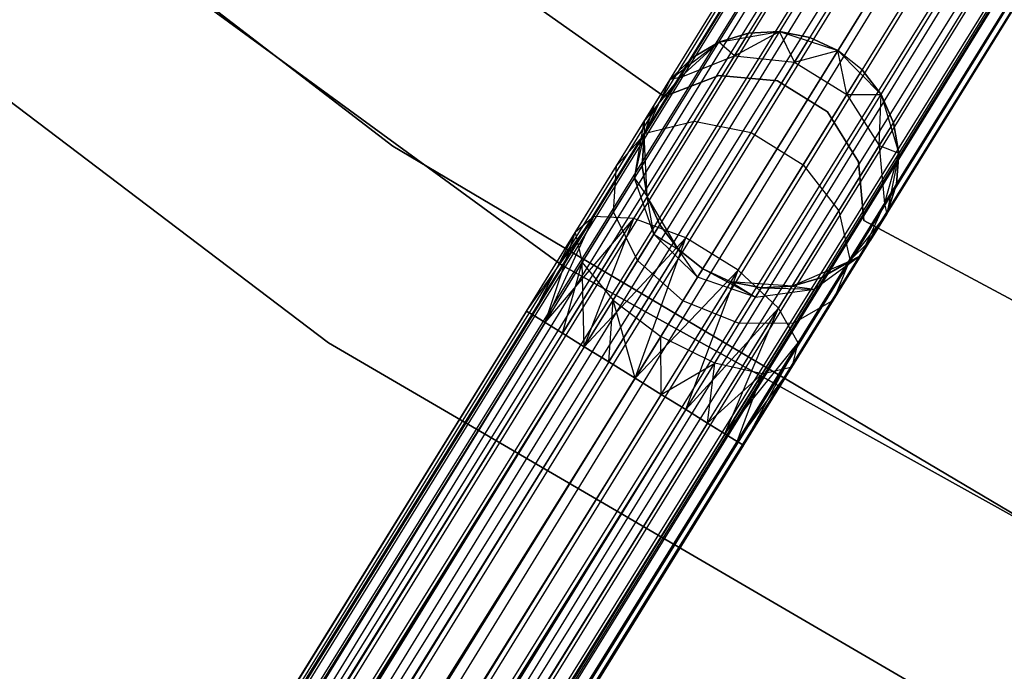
# Model space of a CAD drawing. Extents: x -189 to 189, y -189 to 189.
# Tile 41 of 256: x -37.64 to -29.98, y -55.44 to -50.37. Entities that reach past the tile are written whole.
import ezdxf

# ---------------------------------------------------------------- set-up
doc = ezdxf.new("R2010")
doc.units = 0
doc.header["$LTSCALE"] = 25.4
doc.layers.get('0').update_dxf_attribs({"linetype": 'CONTINUOUS'})

# ---------------------------------------------------------------- blocks, each defined once
blk = doc.blocks.new('NL2500012474_STL')
at = {"color": 0}
for p, q in [((101.7916, -142.7383, 177.3795), (167.7229, -36.2557, 177.3795)), ((101.7916, -142.7383, 177.3795), (167.7229, -36.2557, 177.6205)), ((101.7916, -142.7383, 177.3795), (167.7229, -36.2557, 177.3795)), ((101.7916, -142.7383, 177.3795), (167.7229, -36.2557, 177.6205)), ((101.7916, -142.7383, 177.3795), (167.7719, -36.2861, 177.8546)), ((101.7916, -142.7383, 177.3795), (167.7719, -36.2861, 177.8546)), ((101.8407, -142.7687, 177.8546), (167.7719, -36.2861, 177.8546)), ((101.8407, -142.7687, 177.8546), (167.7719, -36.2861, 177.8546)), ((101.936, -142.8277, 176.9319), (167.7229, -36.2557, 177.3795)), ((101.936, -142.8277, 176.9319), (167.7229, -36.2557, 177.3795)), ((101.936, -142.8277, 176.9319), (167.7719, -36.2861, 177.1454)), ((101.936, -142.8277, 176.9319), (167.7719, -36.2861, 177.1454)), ((101.8407, -142.7687, 177.8546), (167.8672, -36.3451, 178.0681)), ((101.8407, -142.7687, 177.8546), (167.8672, -36.3451, 178.0681)), ((101.936, -142.8277, 176.9319), (167.8672, -36.3451, 176.9319)), ((101.936, -142.8277, 176.9319), (167.8672, -36.3451, 176.9319)), ((102.2406, -143.0163, 176.6146), (167.8672, -36.3451, 176.9319)), ((102.2406, -143.0163, 176.6146), (167.8672, -36.3451, 176.9319)), ((101.8407, -142.7687, 177.8546), (168.0031, -36.4292, 178.2485)), ((101.8407, -142.7687, 177.8546), (168.0031, -36.4292, 178.2485)), ((102.0719, -142.9118, 178.2485), (168.0031, -36.4292, 178.2485)), ((102.0719, -142.9118, 178.2485), (168.0031, -36.4292, 178.2485)), ((102.2406, -143.0163, 176.6146), (168.0031, -36.4292, 176.7515)), ((102.2406, -143.0163, 176.6146), (168.0031, -36.4292, 176.7515)), ((102.0719, -142.9118, 178.2485), (168.1718, -36.5337, 178.3855)), ((102.0719, -142.9118, 178.2485), (168.1718, -36.5337, 178.3855)), ((102.2406, -143.0163, 176.6146), (168.1718, -36.5337, 176.6146)), ((102.2406, -143.0163, 176.6146), (168.1718, -36.5337, 176.6146)), ((168.1718, -36.5337, 176.6146), (102.6357, -143.2609, 176.5)), ((168.1718, -36.5337, 176.6146), (102.6357, -143.2609, 176.5)), ((102.0719, -142.9118, 178.2485), (168.3634, -36.6523, 178.4709)), ((102.0719, -142.9118, 178.2485), (168.3634, -36.6523, 178.4709)), ((102.4322, -143.1349, 178.4709), (168.3634, -36.6523, 178.4709)), ((102.4322, -143.1349, 178.4709), (168.3634, -36.6523, 178.4709)), ((168.3634, -36.6523, 176.5291), (102.6357, -143.2609, 176.5)), ((168.3634, -36.6523, 176.5291), (102.6357, -143.2609, 176.5)), ((102.6357, -143.2609, 178.5), (168.5669, -36.7783, 178.5)), ((102.6357, -143.2609, 178.5), (168.5669, -36.7783, 178.5)), ((168.5669, -36.7783, 176.5), (102.6357, -143.2609, 176.5)), ((168.5669, -36.7783, 176.5), (102.6357, -143.2609, 176.5)), ((168.5669, -36.7783, 176.5), (103.0308, -143.5055, 176.6146)), ((168.5669, -36.7783, 176.5), (103.0308, -143.5055, 176.6146)), ((102.8391, -143.3869, 178.4709), (168.7704, -36.9043, 178.4709)), ((102.8391, -143.3869, 178.4709), (168.7704, -36.9043, 178.4709)), ((168.7704, -36.9043, 176.5291), (103.0308, -143.5055, 176.6146)), ((168.7704, -36.9043, 176.5291), (103.0308, -143.5055, 176.6146)), ((102.8391, -143.3869, 178.4709), (168.962, -37.0229, 178.3855)), ((102.8391, -143.3869, 178.4709), (168.962, -37.0229, 178.3855)), ((103.0308, -143.5055, 176.6146), (168.962, -37.0229, 176.6146)), ((103.0308, -143.5055, 176.6146), (168.962, -37.0229, 176.6146)), ((168.962, -37.0229, 176.6146), (103.3354, -143.6941, 176.9319)), ((168.962, -37.0229, 176.6146), (103.3354, -143.6941, 176.9319)), ((102.8391, -143.3869, 178.4709), (169.1307, -37.1274, 178.2485)), ((102.8391, -143.3869, 178.4709), (169.1307, -37.1274, 178.2485)), ((103.1995, -143.61, 178.2485), (169.1307, -37.1274, 178.2485)), ((103.1995, -143.61, 178.2485), (169.1307, -37.1274, 178.2485)), ((169.1307, -37.1274, 176.7515), (103.3354, -143.6941, 176.9319)), ((169.1307, -37.1274, 176.7515), (103.3354, -143.6941, 176.9319)), ((103.1995, -143.61, 178.2485), (169.2666, -37.2115, 178.0681)), ((103.1995, -143.61, 178.2485), (169.2666, -37.2115, 178.0681)), ((169.2666, -37.2115, 176.9319), (103.3354, -143.6941, 176.9319)), ((169.2666, -37.2115, 176.9319), (103.3354, -143.6941, 176.9319)), ((103.4306, -143.7531, 177.8546), (169.2666, -37.2115, 178.0681)), ((103.4306, -143.7531, 177.8546), (169.2666, -37.2115, 178.0681)), ((169.2666, -37.2115, 176.9319), (103.4797, -143.7835, 177.3795)), ((169.2666, -37.2115, 176.9319), (103.4797, -143.7835, 177.3795)), ((103.4306, -143.7531, 177.8546), (169.3619, -37.2705, 177.8546)), ((103.4306, -143.7531, 177.8546), (169.3619, -37.2705, 177.8546)), ((103.4306, -143.7531, 177.8546), (169.4109, -37.3009, 177.6205)), ((103.4306, -143.7531, 177.8546), (169.4109, -37.3009, 177.6205)), ((169.3619, -37.2705, 177.1454), (103.4797, -143.7835, 177.3795)), ((169.3619, -37.2705, 177.1454), (103.4797, -143.7835, 177.3795)), ((103.4797, -143.7835, 177.3795), (169.4109, -37.3009, 177.6205)), ((103.4797, -143.7835, 177.3795), (169.4109, -37.3009, 177.3795)), ((103.4797, -143.7835, 177.3795), (169.4109, -37.3009, 177.6205)), ((103.4797, -143.7835, 177.3795), (169.4109, -37.3009, 177.3795)), ((156.5746, -51.2971, 20), (150.6455, -46.7354, 20)), ((150.6455, -46.7354, 19), (156.5746, -51.2971, 19)), ((156.5746, -51.2971, 20), (150.6455, -46.7354, 20)), ((150.6455, -46.7354, 19), (156.5746, -51.2971, 19)), ((157.8907, -52.2237, 26.5), (151.7271, -47.7202, 26.5)), ((151.7271, -47.7202, 17), (157.8907, -52.2237, 17)), ((151.7271, -47.7202, 17), (157.8907, -52.2237, 17)), ((157.8907, -52.2237, 26.5), (151.7271, -47.7202, 26.5)), ((158.6849, -50.911, 22), (154.1013, -47.6627, 22)), ((154.1013, -47.6627, 20), (158.6849, -50.911, 20)), ((154.1013, -47.6627, 20), (158.6849, -50.911, 20)), ((158.6849, -50.911, 22), (154.1013, -47.6627, 22)), ((149.9644, -48.1954, 26.5), (156.0745, -52.8285, 26.5)), ((156.0745, -52.8285, 17), (149.9644, -48.1954, 17)), ((149.9644, -48.1954, 26.5), (156.0745, -52.8285, 26.5)), ((156.0745, -52.8285, 17), (149.9644, -48.1954, 17)), ((159.1116, -50.4858, 20), (159.5833, -50.4046, 20)), ((159.1116, -50.4858, 20), (159.5833, -50.4046, 20)), ((159.3425, -50.4166, 25.5), (159.1116, -50.4858, 25.5)), ((159.1116, -50.4858, 20), (159.3425, -50.4166, 25.5)), ((159.3425, -50.4166, 25.5), (159.1116, -50.4858, 25.5)), ((159.1116, -50.4858, 20), (159.3425, -50.4166, 25.5)), ((159.2324, -50.5944, 26.5518), (159.5833, -50.4046, 25.5)), ((159.2324, -50.5944, 26.5518), (159.5833, -50.4046, 25.5)), ((159.2324, -50.5944, 26.5518), (159.3425, -50.4166, 25.5)), ((159.2324, -50.5944, 26.5518), (159.3425, -50.4166, 25.5)), ((159.5833, -50.4046, 25.5), (159.3425, -50.4166, 25.5)), ((159.3425, -50.4166, 25.5), (159.5833, -50.4046, 20)), ((159.3425, -50.4166, 25.5), (159.5833, -50.4046, 20)), ((159.5833, -50.4046, 25.5), (159.3425, -50.4166, 25.5)), ((159.5833, -50.4046, 20), (160.0387, -50.5518, 20)), ((159.7009, -50.6428, 26.6369), (159.5833, -50.4046, 25.5)), ((159.7009, -50.6428, 26.6369), (159.5833, -50.4046, 25.5)), ((159.8199, -50.4505, 25.5), (159.5833, -50.4046, 25.5)), ((159.5833, -50.4046, 20), (160.0387, -50.5518, 20)), ((159.5833, -50.4046, 20), (159.8199, -50.4505, 25.5)), ((159.5833, -50.4046, 25.5), (159.5833, -50.4046, 20)), ((159.5833, -50.4046, 25.5), (159.5833, -50.4046, 20)), ((159.8199, -50.4505, 25.5), (159.5833, -50.4046, 25.5)), ((159.5833, -50.4046, 20), (159.8199, -50.4505, 25.5)), ((158.7317, -50.777, 20), (159.1116, -50.4858, 20)), ((158.7317, -50.777, 20), (159.1116, -50.4858, 20)), ((158.8096, -50.7607, 26.4011), (159.1116, -50.4858, 25.5)), ((158.8096, -50.7607, 26.4011), (159.1116, -50.4858, 25.5)), ((159.1116, -50.4858, 25.5), (158.904, -50.6083, 25.5)), ((158.904, -50.6083, 25.5), (159.1116, -50.4858, 20)), ((158.904, -50.6083, 25.5), (159.1116, -50.4858, 20)), ((159.1116, -50.4858, 25.5), (158.904, -50.6083, 25.5)), ((159.2324, -50.5944, 26.5518), (159.1116, -50.4858, 25.5)), ((159.2324, -50.5944, 26.5518), (159.1116, -50.4858, 25.5)), ((159.1116, -50.4858, 25.5), (159.1116, -50.4858, 20)), ((159.1116, -50.4858, 25.5), (159.1116, -50.4858, 20)), ((159.7009, -50.6428, 26.6369), (159.8199, -50.4505, 25.5)), ((159.7009, -50.6428, 26.6369), (159.8199, -50.4505, 25.5)), ((160.0387, -50.5518, 25.5), (159.8199, -50.4505, 25.5)), ((159.8199, -50.4505, 25.5), (160.0387, -50.5518, 20)), ((160.0387, -50.5518, 25.5), (159.8199, -50.4505, 25.5)), ((159.8199, -50.4505, 25.5), (160.0387, -50.5518, 20)), ((159.7009, -50.6428, 26.6369), (160.0387, -50.5518, 25.5)), ((159.7009, -50.6428, 26.6369), (160.0387, -50.5518, 25.5)), ((160.0387, -50.5518, 20), (160.3735, -50.8939, 20)), ((160.1078, -50.8948, 26.6369), (160.0387, -50.5518, 25.5)), ((160.1078, -50.8948, 26.6369), (160.0387, -50.5518, 25.5)), ((160.2269, -50.7025, 25.5), (160.0387, -50.5518, 25.5)), ((160.0387, -50.5518, 25.5), (160.0387, -50.5518, 20)), ((160.0387, -50.5518, 25.5), (160.0387, -50.5518, 20)), ((160.2269, -50.7025, 25.5), (160.0387, -50.5518, 25.5)), ((160.2269, -50.7025, 25.5), (160.0387, -50.5518, 20)), ((160.2269, -50.7025, 25.5), (160.0387, -50.5518, 20)), ((160.0387, -50.5518, 20), (160.3735, -50.8939, 20)), ((158.904, -50.6083, 25.5), (158.7317, -50.777, 25.5)), ((158.7317, -50.777, 20), (158.904, -50.6083, 25.5)), ((158.904, -50.6083, 25.5), (158.7317, -50.777, 25.5)), ((158.7317, -50.777, 20), (158.904, -50.6083, 25.5)), ((158.8096, -50.7607, 26.4011), (159.2324, -50.5944, 26.5518)), ((158.8096, -50.7607, 26.4011), (159.2324, -50.5944, 26.5518)), ((158.8096, -50.7607, 26.4011), (158.904, -50.6083, 25.5)), ((158.8096, -50.7607, 26.4011), (158.904, -50.6083, 25.5)), ((158.9187, -51.101, 27.4435), (159.2324, -50.5944, 26.5518)), ((158.9187, -51.101, 27.4435), (159.2324, -50.5944, 26.5518)), ((159.2324, -50.5944, 26.5518), (159.7009, -50.6428, 26.6369)), ((159.2324, -50.5944, 26.5518), (159.7009, -50.6428, 26.6369)), ((159.3618, -51.1904, 27.6008), (159.7009, -50.6428, 26.6369)), ((159.3618, -51.1904, 27.6008), (159.7009, -50.6428, 26.6369)), ((159.7009, -50.6428, 26.6369), (160.1078, -50.8948, 26.6369)), ((159.7009, -50.6428, 26.6369), (160.1078, -50.8948, 26.6369)), ((160.1078, -50.8948, 26.6369), (160.2269, -50.7025, 25.5)), ((160.1078, -50.8948, 26.6369), (160.2269, -50.7025, 25.5)), ((160.3735, -50.8939, 25.5), (160.2269, -50.7025, 25.5)), ((160.2269, -50.7025, 25.5), (160.3735, -50.8939, 20)), ((160.2269, -50.7025, 25.5), (160.3735, -50.8939, 20)), ((160.3735, -50.8939, 25.5), (160.2269, -50.7025, 25.5)), ((158.5295, -51.1036, 26.2192), (158.8096, -50.7607, 26.4011)), ((158.5295, -51.1036, 26.2192), (158.8096, -50.7607, 26.4011)), ((158.5295, -51.1036, 26.2192), (158.7317, -50.777, 25.5)), ((158.5295, -51.1036, 26.2192), (158.7317, -50.777, 25.5)), ((158.5306, -51.2113, 20), (158.7317, -50.777, 20)), ((158.5306, -51.2113, 20), (158.7317, -50.777, 20)), ((158.5409, -51.1947, 27.165), (158.8096, -50.7607, 26.4011)), ((158.5409, -51.1947, 27.165), (158.8096, -50.7607, 26.4011)), ((158.6048, -50.9819, 25.5), (158.7317, -50.777, 20)), ((158.6048, -50.9819, 25.5), (158.7317, -50.777, 20)), ((159.112, -50.7458, 22), (158.6849, -50.911, 22)), ((158.6849, -50.911, 20), (159.112, -50.7458, 20)), ((158.6849, -50.911, 20), (159.112, -50.7458, 20)), ((159.112, -50.7458, 22), (158.6849, -50.911, 22)), ((158.8096, -50.7607, 26.4011), (158.7317, -50.777, 25.5)), ((158.8096, -50.7607, 26.4011), (158.7317, -50.777, 25.5)), ((158.7317, -50.777, 25.5), (158.7317, -50.777, 20)), ((158.7317, -50.777, 25.5), (158.7317, -50.777, 20)), ((159.568, -50.7882, 22), (159.112, -50.7458, 22)), ((159.112, -50.7458, 22), (159.112, -50.7458, 20)), ((159.112, -50.7458, 20), (159.568, -50.7882, 20)), ((159.112, -50.7458, 22), (159.112, -50.7458, 20)), ((159.112, -50.7458, 20), (159.568, -50.7882, 20)), ((159.568, -50.7882, 22), (159.112, -50.7458, 22)), ((159.9573, -51.0295, 22), (159.568, -50.7882, 22)), ((159.568, -50.7882, 22), (159.568, -50.7882, 20)), ((159.568, -50.7882, 20), (159.9573, -51.0295, 20)), ((159.568, -50.7882, 22), (159.568, -50.7882, 20)), ((159.568, -50.7882, 20), (159.9573, -51.0295, 20)), ((159.9573, -51.0295, 22), (159.568, -50.7882, 22)), ((158.6849, -50.911, 22), (158.6849, -50.911, 20)), ((158.6849, -50.911, 22), (158.6849, -50.911, 20)), ((159.7688, -51.4423, 27.6008), (160.1078, -50.8948, 26.6369)), ((159.7688, -51.4423, 27.6008), (160.1078, -50.8948, 26.6369)), ((160.1078, -50.8948, 26.6369), (160.3735, -50.8939, 25.5)), ((160.1078, -50.8948, 26.6369), (160.3735, -50.8939, 25.5)), ((160.1078, -50.8948, 26.6369), (160.36, -51.2926, 26.5518)), ((160.1078, -50.8948, 26.6369), (160.36, -51.2926, 26.5518)), ((160.36, -51.2926, 26.5518), (160.3735, -50.8939, 25.5)), ((160.36, -51.2926, 26.5518), (160.3735, -50.8939, 25.5)), ((160.3735, -50.8939, 20), (160.511, -51.3523, 20)), ((160.4701, -51.1147, 25.5), (160.3735, -50.8939, 25.5)), ((160.3735, -50.8939, 20), (160.4701, -51.1147, 25.5)), ((160.3735, -50.8939, 20), (160.511, -51.3523, 20)), ((160.3735, -50.8939, 25.5), (160.3735, -50.8939, 20)), ((160.3735, -50.8939, 25.5), (160.3735, -50.8939, 20)), ((160.4701, -51.1147, 25.5), (160.3735, -50.8939, 25.5)), ((160.3735, -50.8939, 20), (160.4701, -51.1147, 25.5)), ((158.5295, -51.1036, 26.2192), (158.6048, -50.9819, 25.5)), ((158.5295, -51.1036, 26.2192), (158.6048, -50.9819, 25.5)), ((158.6048, -50.9819, 25.5), (158.5306, -51.2113, 25.5)), ((158.5306, -51.2113, 20), (158.6048, -50.9819, 25.5)), ((158.6048, -50.9819, 25.5), (158.5306, -51.2113, 25.5)), ((158.5306, -51.2113, 20), (158.6048, -50.9819, 25.5)), ((160.1982, -51.419, 22), (159.9573, -51.0295, 22)), ((159.9573, -51.0295, 22), (159.9573, -51.0295, 20)), ((159.9573, -51.0295, 20), (160.1982, -51.419, 20)), ((159.9573, -51.0295, 22), (159.9573, -51.0295, 20)), ((159.9573, -51.0295, 20), (160.1982, -51.419, 20)), ((160.1982, -51.419, 22), (159.9573, -51.0295, 22)), ((158.315, -51.45, 26.829), (158.5295, -51.1036, 26.2192)), ((158.315, -51.45, 26.829), (158.5295, -51.1036, 26.2192)), ((158.4493, -51.8591, 28.0393), (158.9187, -51.101, 27.4435)), ((158.4493, -51.8591, 28.0393), (158.9187, -51.101, 27.4435)), ((158.4561, -51.5444, 26.048), (158.5295, -51.1036, 26.2192)), ((158.4561, -51.5444, 26.048), (158.5295, -51.1036, 26.2192)), ((158.5295, -51.1036, 26.2192), (158.5306, -51.2113, 25.5)), ((158.5295, -51.1036, 26.2192), (158.5306, -51.2113, 25.5)), ((158.5409, -51.1947, 27.165), (158.9187, -51.101, 27.4435)), ((158.5409, -51.1947, 27.165), (158.9187, -51.101, 27.4435)), ((158.9187, -51.101, 27.4435), (159.3618, -51.1904, 27.6008)), ((158.9187, -51.101, 27.4435), (159.3618, -51.1904, 27.6008)), ((160.36, -51.2926, 26.5518), (160.4701, -51.1147, 25.5)), ((160.36, -51.2926, 26.5518), (160.4701, -51.1147, 25.5)), ((160.511, -51.3523, 25.5), (160.4701, -51.1147, 25.5)), ((160.4701, -51.1147, 25.5), (160.511, -51.3523, 20)), ((160.4701, -51.1147, 25.5), (160.511, -51.3523, 20)), ((160.511, -51.3523, 25.5), (160.4701, -51.1147, 25.5)), ((158.1388, -51.8441, 27.6754), (158.5409, -51.1947, 27.165)), ((158.1388, -51.8441, 27.6754), (158.5409, -51.1947, 27.165)), ((158.315, -51.45, 26.829), (158.5409, -51.1947, 27.165)), ((158.315, -51.45, 26.829), (158.5409, -51.1947, 27.165)), ((158.4561, -51.5444, 26.048), (158.5306, -51.2113, 25.5)), ((158.4561, -51.5444, 26.048), (158.5306, -51.2113, 25.5)), ((158.5306, -51.2113, 25.5), (158.5135, -51.4518, 25.5)), ((158.5135, -51.4518, 25.5), (158.5306, -51.2113, 20)), ((158.5135, -51.4518, 25.5), (158.5306, -51.2113, 20)), ((158.5306, -51.2113, 25.5), (158.5135, -51.4518, 25.5)), ((158.5544, -51.6893, 20), (158.5306, -51.2113, 20)), ((158.5544, -51.6893, 20), (158.5306, -51.2113, 20)), ((158.5306, -51.2113, 25.5), (158.5306, -51.2113, 20)), ((158.5306, -51.2113, 25.5), (158.5306, -51.2113, 20)), ((158.8544, -52.0098, 28.2448), (159.3618, -51.1904, 27.6008)), ((158.8544, -52.0098, 28.2448), (159.3618, -51.1904, 27.6008)), ((159.3618, -51.1904, 27.6008), (159.7688, -51.4423, 27.6008)), ((159.3618, -51.1904, 27.6008), (159.7688, -51.4423, 27.6008)), ((163.0104, -55.1108, 20), (156.5746, -51.2971, 20)), ((156.5746, -51.2971, 20), (156.5746, -51.2971, 19)), ((156.5746, -51.2971, 19), (163.0104, -55.1108, 19)), ((156.5746, -51.2971, 20), (156.5746, -51.2971, 19)), ((163.0104, -55.1108, 20), (156.5746, -51.2971, 20)), ((156.5746, -51.2971, 19), (163.0104, -55.1108, 19)), ((160.0463, -51.7992, 27.4435), (160.36, -51.2926, 26.5518)), ((160.0463, -51.7992, 27.4435), (160.36, -51.2926, 26.5518)), ((160.36, -51.2926, 26.5518), (160.511, -51.3523, 25.5)), ((160.36, -51.2926, 26.5518), (160.511, -51.3523, 25.5)), ((160.36, -51.2926, 26.5518), (160.3996, -51.7452, 26.4011)), ((160.36, -51.2926, 26.5518), (160.3996, -51.7452, 26.4011)), ((160.3996, -51.7452, 26.4011), (160.511, -51.3523, 25.5)), ((160.3996, -51.7452, 26.4011), (160.511, -51.3523, 25.5)), ((160.511, -51.3523, 20), (160.4197, -51.8222, 20)), ((160.511, -51.3523, 20), (160.4197, -51.8222, 20)), ((160.4939, -51.5928, 25.5), (160.511, -51.3523, 25.5)), ((160.511, -51.3523, 20), (160.4939, -51.5928, 25.5)), ((160.4939, -51.5928, 25.5), (160.511, -51.3523, 25.5)), ((160.511, -51.3523, 20), (160.4939, -51.5928, 25.5)), ((160.511, -51.3523, 25.5), (160.511, -51.3523, 20)), ((160.511, -51.3523, 25.5), (160.511, -51.3523, 20)), ((157.994, -51.9684, 27.2364), (158.315, -51.45, 26.829)), ((157.994, -51.9684, 27.2364), (158.315, -51.45, 26.829)), ((158.2927, -51.8084, 26.5125), (158.315, -51.45, 26.829)), ((158.2927, -51.8084, 26.5125), (158.315, -51.45, 26.829)), ((158.4561, -51.5444, 26.048), (158.5135, -51.4518, 25.5)), ((158.4561, -51.5444, 26.048), (158.5135, -51.4518, 25.5)), ((158.5135, -51.4518, 25.5), (158.5544, -51.6893, 25.5)), ((158.5544, -51.6893, 20), (158.5135, -51.4518, 25.5)), ((158.5135, -51.4518, 25.5), (158.5544, -51.6893, 25.5)), ((158.5544, -51.6893, 20), (158.5135, -51.4518, 25.5)), ((159.2614, -52.2618, 28.2448), (159.7688, -51.4423, 27.6008)), ((159.2614, -52.2618, 28.2448), (159.7688, -51.4423, 27.6008)), ((159.7688, -51.4423, 27.6008), (160.0463, -51.7992, 27.4435)), ((159.7688, -51.4423, 27.6008), (160.0463, -51.7992, 27.4435)), ((160.2401, -51.8751, 22), (160.1982, -51.419, 22)), ((160.1982, -51.419, 22), (160.1982, -51.419, 20)), ((160.1982, -51.419, 20), (160.2401, -51.8751, 20)), ((160.1982, -51.419, 22), (160.1982, -51.419, 20)), ((160.1982, -51.419, 20), (160.2401, -51.8751, 20)), ((160.2401, -51.8751, 22), (160.1982, -51.419, 22)), ((158.2927, -51.8084, 26.5125), (158.4561, -51.5444, 26.048)), ((158.2927, -51.8084, 26.5125), (158.4561, -51.5444, 26.048)), ((158.6064, -51.9824, 25.9265), (158.4561, -51.5444, 26.048)), ((158.4561, -51.5444, 26.048), (158.5544, -51.6893, 25.5)), ((158.4561, -51.5444, 26.048), (158.5544, -51.6893, 25.5)), ((158.6064, -51.9824, 25.9265), (158.4561, -51.5444, 26.048)), ((160.3996, -51.7452, 26.4011), (160.4939, -51.5928, 25.5)), ((160.3996, -51.7452, 26.4011), (160.4939, -51.5928, 25.5)), ((160.4197, -51.8222, 25.5), (160.4939, -51.5928, 25.5)), ((160.4939, -51.5928, 25.5), (160.4197, -51.8222, 20)), ((160.4939, -51.5928, 25.5), (160.4197, -51.8222, 20)), ((160.4197, -51.8222, 25.5), (160.4939, -51.5928, 25.5)), ((158.7977, -52.1016, 20), (158.5544, -51.6893, 20)), ((158.6064, -51.9824, 25.9265), (158.5544, -51.6893, 25.5)), ((158.5544, -51.6893, 25.5), (158.651, -51.9102, 25.5)), ((158.6064, -51.9824, 25.9265), (158.5544, -51.6893, 25.5)), ((158.651, -51.9102, 25.5), (158.5544, -51.6893, 20)), ((158.7977, -52.1016, 20), (158.5544, -51.6893, 20)), ((158.651, -51.9102, 25.5), (158.5544, -51.6893, 20)), ((158.5544, -51.6893, 25.5), (158.651, -51.9102, 25.5)), ((158.5544, -51.6893, 25.5), (158.5544, -51.6893, 20)), ((158.5544, -51.6893, 25.5), (158.5544, -51.6893, 20)), ((160.1309, -52.1791, 27.165), (160.3996, -51.7452, 26.4011)), ((160.1309, -52.1791, 27.165), (160.3996, -51.7452, 26.4011)), ((160.3996, -51.7452, 26.4011), (160.2175, -52.1488, 26.2192)), ((160.3996, -51.7452, 26.4011), (160.2175, -52.1488, 26.2192)), ((160.3996, -51.7452, 26.4011), (160.4197, -51.8222, 25.5)), ((160.3996, -51.7452, 26.4011), (160.4197, -51.8222, 25.5)), ((157.6154, -52.5799, 27.6205), (158.1388, -51.8441, 27.6754)), ((157.6154, -52.5799, 27.6205), (158.1388, -51.8441, 27.6754)), ((157.6644, -52.6102, 27.8546), (158.1388, -51.8441, 27.6754)), ((157.6644, -52.6102, 27.8546), (158.1388, -51.8441, 27.6754)), ((157.7597, -52.6692, 28.0681), (158.1388, -51.8441, 27.6754)), ((157.7597, -52.6692, 28.0681), (158.1388, -51.8441, 27.6754)), ((157.7597, -52.6692, 28.0681), (158.4493, -51.8591, 28.0393)), ((157.7597, -52.6692, 28.0681), (158.4493, -51.8591, 28.0393)), ((157.8956, -52.7534, 28.2485), (158.4493, -51.8591, 28.0393)), ((157.8956, -52.7534, 28.2485), (158.4493, -51.8591, 28.0393)), ((158.1388, -51.8441, 27.6754), (157.994, -51.9684, 27.2364)), ((158.1388, -51.8441, 27.6754), (157.994, -51.9684, 27.2364)), ((158.0482, -52.2033, 26.8229), (158.2927, -51.8084, 26.5125)), ((158.0482, -52.2033, 26.8229), (158.2927, -51.8084, 26.5125)), ((158.0643, -52.8578, 28.3855), (158.4493, -51.8591, 28.0393)), ((158.0643, -52.8578, 28.3855), (158.4493, -51.8591, 28.0393)), ((158.4493, -51.8591, 28.0393), (158.1388, -51.8441, 27.6754)), ((158.4493, -51.8591, 28.0393), (158.1388, -51.8441, 27.6754)), ((158.4792, -52.1878, 26.2881), (158.2927, -51.8084, 26.5125)), ((158.4792, -52.1878, 26.2881), (158.2927, -51.8084, 26.5125)), ((158.8544, -52.0098, 28.2448), (158.4493, -51.8591, 28.0393)), ((158.8544, -52.0098, 28.2448), (158.4493, -51.8591, 28.0393)), ((159.5769, -52.5573, 28.0393), (160.0463, -51.7992, 27.4435)), ((159.5769, -52.5573, 28.0393), (160.0463, -51.7992, 27.4435)), ((160.0463, -51.7992, 27.4435), (160.1309, -52.1791, 27.165)), ((160.0463, -51.7992, 27.4435), (160.1309, -52.1791, 27.165)), ((160.4197, -51.8222, 20), (160.1206, -52.1958, 20)), ((160.4197, -51.8222, 20), (160.1206, -52.1958, 20)), ((160.2175, -52.1488, 26.2192), (160.4197, -51.8222, 25.5)), ((160.2175, -52.1488, 26.2192), (160.4197, -51.8222, 25.5)), ((165.1869, -54.5348, 22), (160.2401, -51.8751, 22)), ((160.2401, -51.8751, 22), (160.2401, -51.8751, 20)), ((160.2401, -51.8751, 20), (165.1869, -54.5348, 20)), ((160.2401, -51.8751, 22), (160.2401, -51.8751, 20)), ((160.2401, -51.8751, 20), (165.1869, -54.5348, 20)), ((165.1869, -54.5348, 22), (160.2401, -51.8751, 22)), ((160.4197, -51.8222, 20), (160.2928, -52.0271, 25.5)), ((160.4197, -51.8222, 20), (160.2928, -52.0271, 25.5)), ((160.4197, -51.8222, 25.5), (160.4197, -51.8222, 20)), ((160.4197, -51.8222, 25.5), (160.4197, -51.8222, 20)), ((158.6064, -51.9824, 25.9265), (158.651, -51.9102, 25.5)), ((158.6064, -51.9824, 25.9265), (158.651, -51.9102, 25.5)), ((158.651, -51.9102, 25.5), (158.7977, -52.1016, 25.5)), ((158.7977, -52.1016, 20), (158.651, -51.9102, 25.5)), ((158.651, -51.9102, 25.5), (158.7977, -52.1016, 25.5)), ((158.7977, -52.1016, 20), (158.651, -51.9102, 25.5)), ((157.6154, -52.5799, 27.6205), (157.994, -51.9684, 27.2364)), ((157.6154, -52.5799, 27.3795), (157.994, -51.9684, 27.2364)), ((157.6154, -52.5799, 27.3795), (157.994, -51.9684, 27.2364)), ((157.6154, -52.5799, 27.6205), (157.994, -51.9684, 27.2364)), ((157.6644, -52.6102, 27.1454), (157.994, -51.9684, 27.2364)), ((157.6644, -52.6102, 27.1454), (157.994, -51.9684, 27.2364)), ((157.7597, -52.6692, 26.9319), (157.994, -51.9684, 27.2364)), ((157.7597, -52.6692, 26.9319), (157.994, -51.9684, 27.2364)), ((157.994, -51.9684, 27.2364), (158.0482, -52.2033, 26.8229)), ((157.994, -51.9684, 27.2364), (158.0482, -52.2033, 26.8229)), ((158.0643, -52.8578, 28.3855), (158.8544, -52.0098, 28.2448)), ((158.0643, -52.8578, 28.3855), (158.8544, -52.0098, 28.2448)), ((158.2559, -52.9765, 28.4709), (158.8544, -52.0098, 28.2448)), ((158.2559, -52.9765, 28.4709), (158.8544, -52.0098, 28.2448)), ((158.4594, -53.1025, 28.5), (158.8544, -52.0098, 28.2448)), ((158.4594, -53.1025, 28.5), (158.8544, -52.0098, 28.2448)), ((158.4792, -52.1878, 26.2881), (158.6064, -51.9824, 25.9265)), ((158.4792, -52.1878, 26.2881), (158.6064, -51.9824, 25.9265)), ((158.9458, -52.317, 25.8827), (158.6064, -51.9824, 25.9265)), ((158.6064, -51.9824, 25.9265), (158.7977, -52.1016, 25.5)), ((158.6064, -51.9824, 25.9265), (158.7977, -52.1016, 25.5)), ((158.9458, -52.317, 25.8827), (158.6064, -51.9824, 25.9265)), ((159.2614, -52.2618, 28.2448), (158.8544, -52.0098, 28.2448)), ((159.2614, -52.2618, 28.2448), (158.8544, -52.0098, 28.2448)), ((160.1206, -52.1958, 25.5), (160.2928, -52.0271, 25.5)), ((160.2928, -52.0271, 25.5), (160.1206, -52.1958, 20)), ((160.2928, -52.0271, 25.5), (160.1206, -52.1958, 20)), ((160.1206, -52.1958, 25.5), (160.2928, -52.0271, 25.5)), ((160.2175, -52.1488, 26.2192), (160.2928, -52.0271, 25.5)), ((160.2175, -52.1488, 26.2192), (160.2928, -52.0271, 25.5)), ((158.9858, -52.2523, 20), (158.7977, -52.1016, 20)), ((158.9458, -52.317, 25.8827), (158.7977, -52.1016, 25.5)), ((158.7977, -52.1016, 25.5), (158.9858, -52.2523, 25.5)), ((158.9458, -52.317, 25.8827), (158.7977, -52.1016, 25.5)), ((158.7977, -52.1016, 25.5), (158.9858, -52.2523, 25.5)), ((158.7977, -52.1016, 25.5), (158.7977, -52.1016, 20)), ((158.9858, -52.2523, 20), (158.7977, -52.1016, 20)), ((158.7977, -52.1016, 25.5), (158.7977, -52.1016, 20)), ((159.7287, -52.8286, 27.6754), (160.1309, -52.1791, 27.165)), ((159.7287, -52.8286, 27.6754), (160.1309, -52.1791, 27.165)), ((160.2175, -52.1488, 26.2192), (159.8555, -52.4109, 26.048)), ((160.2175, -52.1488, 26.2192), (159.8555, -52.4109, 26.048)), ((159.9129, -52.3183, 25.5), (160.2175, -52.1488, 26.2192)), ((159.9129, -52.3183, 25.5), (160.2175, -52.1488, 26.2192)), ((160.003, -52.4951, 26.829), (160.2175, -52.1488, 26.2192)), ((160.003, -52.4951, 26.829), (160.2175, -52.1488, 26.2192)), ((160.1309, -52.1791, 27.165), (160.003, -52.4951, 26.829)), ((160.1309, -52.1791, 27.165), (160.003, -52.4951, 26.829)), ((160.1206, -52.1958, 25.5), (160.2175, -52.1488, 26.2192)), ((160.1206, -52.1958, 25.5), (160.2175, -52.1488, 26.2192)), ((157.7597, -52.6692, 26.9319), (158.0482, -52.2033, 26.8229)), ((157.7597, -52.6692, 26.9319), (158.0482, -52.2033, 26.8229)), ((164.561, -55.9356, 26.5), (157.8907, -52.2237, 26.5)), ((157.8907, -52.2237, 17), (164.561, -55.9356, 17)), ((157.8907, -52.2237, 17), (164.561, -55.9356, 17)), ((157.8907, -52.2237, 17), (157.8907, -52.2237, 26.5)), ((164.561, -55.9356, 26.5), (157.8907, -52.2237, 26.5)), ((157.8907, -52.2237, 17), (157.8907, -52.2237, 26.5)), ((157.8956, -52.7534, 26.7515), (158.0482, -52.2033, 26.8229)), ((157.8956, -52.7534, 26.7515), (158.0482, -52.2033, 26.8229)), ((158.0643, -52.8578, 26.6146), (158.0482, -52.2033, 26.8229)), ((158.0482, -52.2033, 26.8229), (158.2888, -52.4952, 26.5297)), ((158.0643, -52.8578, 26.6146), (158.0482, -52.2033, 26.8229)), ((158.0482, -52.2033, 26.8229), (158.2888, -52.4952, 26.5297)), ((158.2888, -52.4952, 26.5297), (158.4792, -52.1878, 26.2881)), ((158.2888, -52.4952, 26.5297), (158.4792, -52.1878, 26.2881)), ((158.8316, -52.5013, 26.2071), (158.4792, -52.1878, 26.2881)), ((158.8316, -52.5013, 26.2071), (158.4792, -52.1878, 26.2881)), ((158.9858, -52.2523, 25.5), (158.9458, -52.317, 25.8827)), ((158.9858, -52.2523, 25.5), (158.9458, -52.317, 25.8827)), ((159.2046, -52.3535, 20), (158.9858, -52.2523, 20)), ((158.9858, -52.2523, 25.5), (159.2046, -52.3535, 25.5)), ((159.3966, -52.4716, 25.9265), (158.9858, -52.2523, 25.5)), ((159.3966, -52.4716, 25.9265), (158.9858, -52.2523, 25.5)), ((158.9858, -52.2523, 25.5), (159.2046, -52.3535, 25.5)), ((158.9858, -52.2523, 25.5), (158.9858, -52.2523, 20)), ((159.2046, -52.3535, 20), (158.9858, -52.2523, 20)), ((158.9858, -52.2523, 25.5), (158.9858, -52.2523, 20)), ((160.1206, -52.1958, 20), (159.682, -52.3875, 20)), ((160.1206, -52.1958, 20), (159.682, -52.3875, 20)), ((159.9129, -52.3183, 25.5), (160.1206, -52.1958, 25.5)), ((160.1206, -52.1958, 20), (159.9129, -52.3183, 25.5)), ((159.9129, -52.3183, 25.5), (160.1206, -52.1958, 25.5)), ((160.1206, -52.1958, 20), (159.9129, -52.3183, 25.5)), ((160.1206, -52.1958, 25.5), (160.1206, -52.1958, 20)), ((160.1206, -52.1958, 25.5), (160.1206, -52.1958, 20)), ((158.4594, -53.1025, 28.5), (159.2614, -52.2618, 28.2448)), ((158.4594, -53.1025, 28.5), (159.2614, -52.2618, 28.2448)), ((158.6629, -53.2285, 28.4709), (159.2614, -52.2618, 28.2448)), ((158.6629, -53.2285, 28.4709), (159.2614, -52.2618, 28.2448)), ((158.9458, -52.317, 25.8827), (158.8316, -52.5013, 26.2071)), ((158.9458, -52.317, 25.8827), (158.8316, -52.5013, 26.2071)), ((158.8545, -53.3471, 28.3855), (159.2614, -52.2618, 28.2448)), ((158.8545, -53.3471, 28.3855), (159.2614, -52.2618, 28.2448)), ((159.3966, -52.4716, 25.9265), (158.9458, -52.317, 25.8827)), ((159.3966, -52.4716, 25.9265), (158.9458, -52.317, 25.8827)), ((159.5769, -52.5573, 28.0393), (159.2614, -52.2618, 28.2448)), ((159.5769, -52.5573, 28.0393), (159.2614, -52.2618, 28.2448)), ((159.682, -52.3875, 25.5), (159.9129, -52.3183, 25.5)), ((159.9129, -52.3183, 25.5), (159.682, -52.3875, 20)), ((159.9129, -52.3183, 25.5), (159.682, -52.3875, 20)), ((159.682, -52.3875, 25.5), (159.9129, -52.3183, 25.5)), ((159.8555, -52.4109, 26.048), (159.9129, -52.3183, 25.5)), ((159.8555, -52.4109, 26.048), (159.9129, -52.3183, 25.5)), ((159.682, -52.3875, 20), (159.2046, -52.3535, 20)), ((159.2046, -52.3535, 25.5), (159.3966, -52.4716, 25.9265)), ((159.2046, -52.3535, 25.5), (159.3966, -52.4716, 25.9265)), ((159.2046, -52.3535, 25.5), (159.4413, -52.3995, 25.5)), ((159.4413, -52.3995, 25.5), (159.2046, -52.3535, 20)), ((159.682, -52.3875, 20), (159.2046, -52.3535, 20)), ((159.4413, -52.3995, 25.5), (159.2046, -52.3535, 20)), ((159.2046, -52.3535, 25.5), (159.4413, -52.3995, 25.5)), ((159.2046, -52.3535, 25.5), (159.2046, -52.3535, 20)), ((159.2046, -52.3535, 25.5), (159.2046, -52.3535, 20)), ((159.4413, -52.3995, 25.5), (159.3966, -52.4716, 25.9265)), ((159.4413, -52.3995, 25.5), (159.3966, -52.4716, 25.9265)), ((159.3966, -52.4716, 25.9265), (159.8555, -52.4109, 26.048)), ((159.3966, -52.4716, 25.9265), (159.8555, -52.4109, 26.048)), ((159.4413, -52.3995, 25.5), (159.682, -52.3875, 25.5)), ((159.682, -52.3875, 20), (159.4413, -52.3995, 25.5)), ((159.4413, -52.3995, 25.5), (159.682, -52.3875, 25.5)), ((159.682, -52.3875, 20), (159.4413, -52.3995, 25.5)), ((159.4413, -52.3995, 25.5), (159.8555, -52.4109, 26.048)), ((159.4413, -52.3995, 25.5), (159.8555, -52.4109, 26.048)), ((159.682, -52.3875, 25.5), (159.8555, -52.4109, 26.048)), ((159.682, -52.3875, 25.5), (159.8555, -52.4109, 26.048)), ((159.682, -52.3875, 25.5), (159.682, -52.3875, 20)), ((159.682, -52.3875, 25.5), (159.682, -52.3875, 20)), ((159.6921, -52.6748, 26.5125), (159.8555, -52.4109, 26.048)), ((159.6921, -52.6748, 26.5125), (159.8555, -52.4109, 26.048)), ((159.2694, -52.6771, 26.2881), (159.3966, -52.4716, 25.9265)), ((159.2694, -52.6771, 26.2881), (159.3966, -52.4716, 25.9265)), ((158.0643, -52.8578, 26.6146), (158.2888, -52.4952, 26.5297)), ((158.0643, -52.8578, 26.6146), (158.2888, -52.4952, 26.5297)), ((158.2559, -52.9765, 26.5291), (158.2888, -52.4952, 26.5297)), ((158.2559, -52.9765, 26.5291), (158.2888, -52.4952, 26.5297)), ((158.2888, -52.4952, 26.5297), (158.6609, -52.7771, 26.4239)), ((158.4594, -53.1025, 26.5), (158.2888, -52.4952, 26.5297)), ((158.4594, -53.1025, 26.5), (158.2888, -52.4952, 26.5297)), ((158.2888, -52.4952, 26.5297), (158.6609, -52.7771, 26.4239)), ((158.8316, -52.5013, 26.2071), (158.6609, -52.7771, 26.4239)), ((158.8316, -52.5013, 26.2071), (158.6609, -52.7771, 26.4239)), ((159.2694, -52.6771, 26.2881), (158.8316, -52.5013, 26.2071)), ((159.2694, -52.6771, 26.2881), (158.8316, -52.5013, 26.2071)), ((158.8545, -53.3471, 28.3855), (159.5769, -52.5573, 28.0393)), ((158.8545, -53.3471, 28.3855), (159.5769, -52.5573, 28.0393)), ((159.0232, -53.4516, 28.2485), (159.5769, -52.5573, 28.0393)), ((159.0232, -53.4516, 28.2485), (159.5769, -52.5573, 28.0393)), ((159.1591, -53.5357, 28.0681), (159.5769, -52.5573, 28.0393)), ((159.1591, -53.5357, 28.0681), (159.5769, -52.5573, 28.0393)), ((159.7287, -52.8286, 27.6754), (159.5769, -52.5573, 28.0393)), ((159.7287, -52.8286, 27.6754), (159.5769, -52.5573, 28.0393)), ((159.6821, -53.0136, 27.2364), (160.003, -52.4951, 26.829)), ((159.6821, -53.0136, 27.2364), (160.003, -52.4951, 26.829)), ((160.003, -52.4951, 26.829), (159.6921, -52.6748, 26.5125)), ((160.003, -52.4951, 26.829), (159.6921, -52.6748, 26.5125)), ((157.6154, -52.5799, 27.6205), (105.8409, -136.1985, 27.6205)), ((157.6154, -52.5799, 27.6205), (105.8409, -136.1985, 27.6205)), ((157.6644, -52.6102, 27.8546), (105.8409, -136.1985, 27.6205)), ((157.6644, -52.6102, 27.8546), (105.8409, -136.1985, 27.6205)), ((157.6154, -52.5799, 27.6205), (105.89, -136.2289, 27.1454)), ((157.6154, -52.5799, 27.6205), (105.89, -136.2289, 27.1454)), ((157.6154, -52.5799, 27.3795), (105.89, -136.2289, 27.1454)), ((157.6154, -52.5799, 27.3795), (105.89, -136.2289, 27.1454)), ((157.6644, -52.6102, 27.1454), (105.89, -136.2289, 27.1454)), ((157.6644, -52.6102, 27.1454), (105.89, -136.2289, 27.1454)), ((157.6644, -52.6102, 27.8546), (157.6154, -52.5799, 27.6205)), ((157.6154, -52.5799, 27.3795), (157.6644, -52.6102, 27.1454)), ((157.6154, -52.5799, 27.3795), (157.6644, -52.6102, 27.1454)), ((157.6644, -52.6102, 27.8546), (157.6154, -52.5799, 27.6205)), ((157.7597, -52.6692, 28.0681), (157.6644, -52.6102, 27.8546)), ((157.6644, -52.6102, 27.1454), (157.7597, -52.6692, 26.9319)), ((157.6644, -52.6102, 27.1454), (157.7597, -52.6692, 26.9319)), ((157.7597, -52.6692, 28.0681), (157.6644, -52.6102, 27.8546)), ((157.7597, -52.6692, 28.0681), (105.8409, -136.1985, 27.6205)), ((157.7597, -52.6692, 28.0681), (105.8409, -136.1985, 27.6205)), ((157.7597, -52.6692, 26.9319), (105.89, -136.2289, 27.1454)), ((157.7597, -52.6692, 26.9319), (105.89, -136.2289, 27.1454)), ((157.7597, -52.6692, 28.0681), (105.9852, -136.2878, 28.0681)), ((157.7597, -52.6692, 28.0681), (105.9852, -136.2878, 28.0681)), ((157.7597, -52.6692, 26.9319), (106.1212, -136.372, 26.7515)), ((157.7597, -52.6692, 26.9319), (106.1212, -136.372, 26.7515)), ((157.8956, -52.7534, 28.2485), (157.7597, -52.6692, 28.0681)), ((157.7597, -52.6692, 26.9319), (157.8956, -52.7534, 26.7515)), ((157.7597, -52.6692, 26.9319), (157.8956, -52.7534, 26.7515)), ((157.8956, -52.7534, 28.2485), (157.7597, -52.6692, 28.0681)), ((159.079, -52.9845, 26.5297), (159.2694, -52.6771, 26.2881)), ((159.079, -52.9845, 26.5297), (159.2694, -52.6771, 26.2881)), ((159.6921, -52.6748, 26.5125), (159.2694, -52.6771, 26.2881)), ((159.6921, -52.6748, 26.5125), (159.2694, -52.6771, 26.2881)), ((159.4476, -53.0698, 26.8229), (159.6921, -52.6748, 26.5125)), ((159.4476, -53.0698, 26.8229), (159.6921, -52.6748, 26.5125)), ((157.8956, -52.7534, 28.2485), (105.9852, -136.2878, 28.0681)), ((157.8956, -52.7534, 28.2485), (105.9852, -136.2878, 28.0681)), ((157.8956, -52.7534, 26.7515), (106.1212, -136.372, 26.7515)), ((157.8956, -52.7534, 26.7515), (106.1212, -136.372, 26.7515)), ((158.0643, -52.8578, 28.3855), (157.8956, -52.7534, 28.2485)), ((157.8956, -52.7534, 26.7515), (158.0643, -52.8578, 26.6146)), ((157.8956, -52.7534, 26.7515), (158.0643, -52.8578, 26.6146)), ((158.0643, -52.8578, 28.3855), (157.8956, -52.7534, 28.2485)), ((158.6609, -52.7771, 26.4239), (158.4594, -53.1025, 26.5)), ((158.6609, -52.7771, 26.4239), (158.4594, -53.1025, 26.5)), ((159.079, -52.9845, 26.5297), (158.6609, -52.7771, 26.4239)), ((159.079, -52.9845, 26.5297), (158.6609, -52.7771, 26.4239)), ((158.6629, -53.2285, 26.5291), (158.6609, -52.7771, 26.4239)), ((158.6629, -53.2285, 26.5291), (158.6609, -52.7771, 26.4239)), ((158.0643, -52.8578, 28.3855), (105.9852, -136.2878, 28.0681)), ((158.0643, -52.8578, 28.3855), (105.9852, -136.2878, 28.0681)), ((158.0643, -52.8578, 26.6146), (106.1212, -136.372, 26.7515)), ((158.0643, -52.8578, 26.6146), (106.1212, -136.372, 26.7515)), ((158.0643, -52.8578, 28.3855), (106.2898, -136.4764, 28.3855)), ((158.0643, -52.8578, 28.3855), (106.2898, -136.4764, 28.3855)), ((158.0643, -52.8578, 26.6146), (106.4815, -136.5951, 26.5291)), ((158.0643, -52.8578, 26.6146), (106.4815, -136.5951, 26.5291)), ((156.0745, -52.8285, 26.5), (162.6985, -56.6914, 26.5)), ((162.6985, -56.6914, 17), (156.0745, -52.8285, 17)), ((156.0745, -52.8285, 26.5), (162.6985, -56.6914, 26.5)), ((156.0745, -52.8285, 26.5), (156.0745, -52.8285, 17)), ((162.6985, -56.6914, 17), (156.0745, -52.8285, 17)), ((156.0745, -52.8285, 26.5), (156.0745, -52.8285, 17)), ((158.2559, -52.9765, 28.4709), (158.0643, -52.8578, 28.3855)), ((158.0643, -52.8578, 26.6146), (158.2559, -52.9765, 26.5291)), ((158.0643, -52.8578, 26.6146), (158.2559, -52.9765, 26.5291)), ((158.2559, -52.9765, 28.4709), (158.0643, -52.8578, 28.3855)), ((159.1591, -53.5357, 28.0681), (159.7287, -52.8286, 27.6754)), ((159.1591, -53.5357, 28.0681), (159.7287, -52.8286, 27.6754)), ((159.2544, -53.5947, 27.8546), (159.7287, -52.8286, 27.6754)), ((159.2544, -53.5947, 27.8546), (159.7287, -52.8286, 27.6754)), ((159.3034, -53.6251, 27.6205), (159.7287, -52.8286, 27.6754)), ((159.3034, -53.6251, 27.6205), (159.7287, -52.8286, 27.6754)), ((159.6821, -53.0136, 27.2364), (159.7287, -52.8286, 27.6754)), ((159.6821, -53.0136, 27.2364), (159.7287, -52.8286, 27.6754)), ((158.2559, -52.9765, 28.4709), (106.2898, -136.4764, 28.3855)), ((158.2559, -52.9765, 28.4709), (106.2898, -136.4764, 28.3855)), ((158.2559, -52.9765, 26.5291), (106.4815, -136.5951, 26.5291)), ((158.2559, -52.9765, 26.5291), (106.4815, -136.5951, 26.5291)), ((158.4594, -53.1025, 28.5), (158.2559, -52.9765, 28.4709)), ((158.2559, -52.9765, 26.5291), (158.4594, -53.1025, 26.5)), ((158.2559, -52.9765, 26.5291), (158.4594, -53.1025, 26.5)), ((158.4594, -53.1025, 28.5), (158.2559, -52.9765, 28.4709)), ((158.6629, -53.2285, 26.5291), (159.079, -52.9845, 26.5297)), ((158.6629, -53.2285, 26.5291), (159.079, -52.9845, 26.5297)), ((158.8545, -53.3471, 26.6146), (159.079, -52.9845, 26.5297)), ((158.8545, -53.3471, 26.6146), (159.079, -52.9845, 26.5297)), ((159.0232, -53.4516, 26.7515), (159.079, -52.9845, 26.5297)), ((159.0232, -53.4516, 26.7515), (159.079, -52.9845, 26.5297)), ((159.4476, -53.0698, 26.8229), (159.079, -52.9845, 26.5297)), ((159.4476, -53.0698, 26.8229), (159.079, -52.9845, 26.5297)), ((159.2544, -53.5947, 27.1454), (159.6821, -53.0136, 27.2364)), ((159.2544, -53.5947, 27.1454), (159.6821, -53.0136, 27.2364)), ((159.3034, -53.6251, 27.3795), (159.6821, -53.0136, 27.2364)), ((159.3034, -53.6251, 27.6205), (159.6821, -53.0136, 27.2364)), ((159.3034, -53.6251, 27.6205), (159.6821, -53.0136, 27.2364)), ((159.3034, -53.6251, 27.3795), (159.6821, -53.0136, 27.2364)), ((159.4476, -53.0698, 26.8229), (159.6821, -53.0136, 27.2364)), ((159.4476, -53.0698, 26.8229), (159.6821, -53.0136, 27.2364)), ((159.0232, -53.4516, 26.7515), (159.4476, -53.0698, 26.8229)), ((159.0232, -53.4516, 26.7515), (159.4476, -53.0698, 26.8229)), ((159.1591, -53.5357, 26.9319), (159.4476, -53.0698, 26.8229)), ((159.1591, -53.5357, 26.9319), (159.4476, -53.0698, 26.8229)), ((159.2544, -53.5947, 27.1454), (159.4476, -53.0698, 26.8229)), ((159.2544, -53.5947, 27.1454), (159.4476, -53.0698, 26.8229)), ((158.4594, -53.1025, 28.5), (106.2898, -136.4764, 28.3855)), ((158.4594, -53.1025, 28.5), (106.2898, -136.4764, 28.3855)), ((106.685, -136.7211, 28.5), (158.4594, -53.1025, 28.5)), ((158.4594, -53.1025, 26.5), (106.685, -136.7211, 26.5)), ((158.4594, -53.1025, 26.5), (106.685, -136.7211, 26.5)), ((106.685, -136.7211, 28.5), (158.4594, -53.1025, 28.5)), ((158.4594, -53.1025, 26.5), (158.6629, -53.2285, 26.5291)), ((158.6629, -53.2285, 28.4709), (158.4594, -53.1025, 28.5)), ((158.6629, -53.2285, 28.4709), (158.4594, -53.1025, 28.5)), ((158.4594, -53.1025, 26.5), (158.6629, -53.2285, 26.5291)), ((158.6629, -53.2285, 28.4709), (106.685, -136.7211, 28.5)), ((158.6629, -53.2285, 28.4709), (106.685, -136.7211, 28.5)), ((158.6629, -53.2285, 26.5291), (106.8884, -136.8471, 26.5291)), ((158.6629, -53.2285, 26.5291), (106.8884, -136.8471, 26.5291)), ((158.6629, -53.2285, 26.5291), (158.8545, -53.3471, 26.6146)), ((158.8545, -53.3471, 28.3855), (158.6629, -53.2285, 28.4709)), ((158.8545, -53.3471, 28.3855), (158.6629, -53.2285, 28.4709)), ((158.6629, -53.2285, 26.5291), (158.8545, -53.3471, 26.6146)), ((158.8545, -53.3471, 28.3855), (106.685, -136.7211, 28.5)), ((158.8545, -53.3471, 28.3855), (106.685, -136.7211, 28.5)), ((158.8545, -53.3471, 26.6146), (106.8884, -136.8471, 26.5291)), ((158.8545, -53.3471, 26.6146), (106.8884, -136.8471, 26.5291)), ((158.8545, -53.3471, 28.3855), (107.0801, -136.9657, 28.3855)), ((158.8545, -53.3471, 28.3855), (107.0801, -136.9657, 28.3855)), ((158.8545, -53.3471, 26.6146), (107.2487, -137.0702, 26.7515)), ((158.8545, -53.3471, 26.6146), (107.2487, -137.0702, 26.7515)), ((158.8545, -53.3471, 26.6146), (159.0232, -53.4516, 26.7515)), ((159.0232, -53.4516, 28.2485), (158.8545, -53.3471, 28.3855)), ((159.0232, -53.4516, 28.2485), (158.8545, -53.3471, 28.3855)), ((158.8545, -53.3471, 26.6146), (159.0232, -53.4516, 26.7515)), ((159.0232, -53.4516, 28.2485), (107.0801, -136.9657, 28.3855)), ((159.0232, -53.4516, 28.2485), (107.0801, -136.9657, 28.3855)), ((159.0232, -53.4516, 26.7515), (107.2487, -137.0702, 26.7515)), ((159.0232, -53.4516, 26.7515), (107.2487, -137.0702, 26.7515)), ((159.0232, -53.4516, 26.7515), (159.1591, -53.5357, 26.9319)), ((159.1591, -53.5357, 28.0681), (159.0232, -53.4516, 28.2485)), ((159.1591, -53.5357, 28.0681), (159.0232, -53.4516, 28.2485)), ((159.0232, -53.4516, 26.7515), (159.1591, -53.5357, 26.9319)), ((159.1591, -53.5357, 28.0681), (107.0801, -136.9657, 28.3855)), ((159.1591, -53.5357, 28.0681), (107.0801, -136.9657, 28.3855)), ((159.1591, -53.5357, 26.9319), (107.2487, -137.0702, 26.7515)), ((159.1591, -53.5357, 26.9319), (107.2487, -137.0702, 26.7515)), ((159.1591, -53.5357, 28.0681), (107.3847, -137.1543, 28.0681)), ((159.1591, -53.5357, 28.0681), (107.3847, -137.1543, 28.0681)), ((159.1591, -53.5357, 26.9319), (107.4799, -137.2133, 27.1454)), ((159.1591, -53.5357, 26.9319), (107.4799, -137.2133, 27.1454)), ((159.1591, -53.5357, 26.9319), (159.2544, -53.5947, 27.1454)), ((159.2544, -53.5947, 27.8546), (159.1591, -53.5357, 28.0681)), ((159.2544, -53.5947, 27.8546), (159.1591, -53.5357, 28.0681)), ((159.1591, -53.5357, 26.9319), (159.2544, -53.5947, 27.1454)), ((159.2544, -53.5947, 27.8546), (107.3847, -137.1543, 28.0681)), ((159.2544, -53.5947, 27.8546), (107.3847, -137.1543, 28.0681)), ((159.3034, -53.6251, 27.6205), (107.3847, -137.1543, 28.0681)), ((159.3034, -53.6251, 27.6205), (107.3847, -137.1543, 28.0681)), ((159.2544, -53.5947, 27.1454), (107.4799, -137.2133, 27.1454)), ((159.2544, -53.5947, 27.1454), (107.4799, -137.2133, 27.1454)), ((159.2544, -53.5947, 27.1454), (107.529, -137.2437, 27.6205)), ((159.2544, -53.5947, 27.1454), (107.529, -137.2437, 27.6205)), ((159.3034, -53.6251, 27.3795), (107.529, -137.2437, 27.6205)), ((159.3034, -53.6251, 27.3795), (107.529, -137.2437, 27.6205)), ((159.3034, -53.6251, 27.6205), (107.529, -137.2437, 27.6205)), ((159.3034, -53.6251, 27.6205), (107.529, -137.2437, 27.6205)), ((159.2544, -53.5947, 27.1454), (159.3034, -53.6251, 27.3795)), ((159.3034, -53.6251, 27.6205), (159.2544, -53.5947, 27.8546)), ((159.3034, -53.6251, 27.6205), (159.2544, -53.5947, 27.8546)), ((159.2544, -53.5947, 27.1454), (159.3034, -53.6251, 27.3795))]:
    blk.add_line(p, q, dxfattribs=at)

msp = doc.modelspace()

# ---------------------------------------------------------------- block references
at = {"color": 0}
msp.add_blockref('NL2500012474_STL', (-191.3111, -0.0584, -1716.743), dxfattribs=at)

doc.saveas('drawing.dxf')
